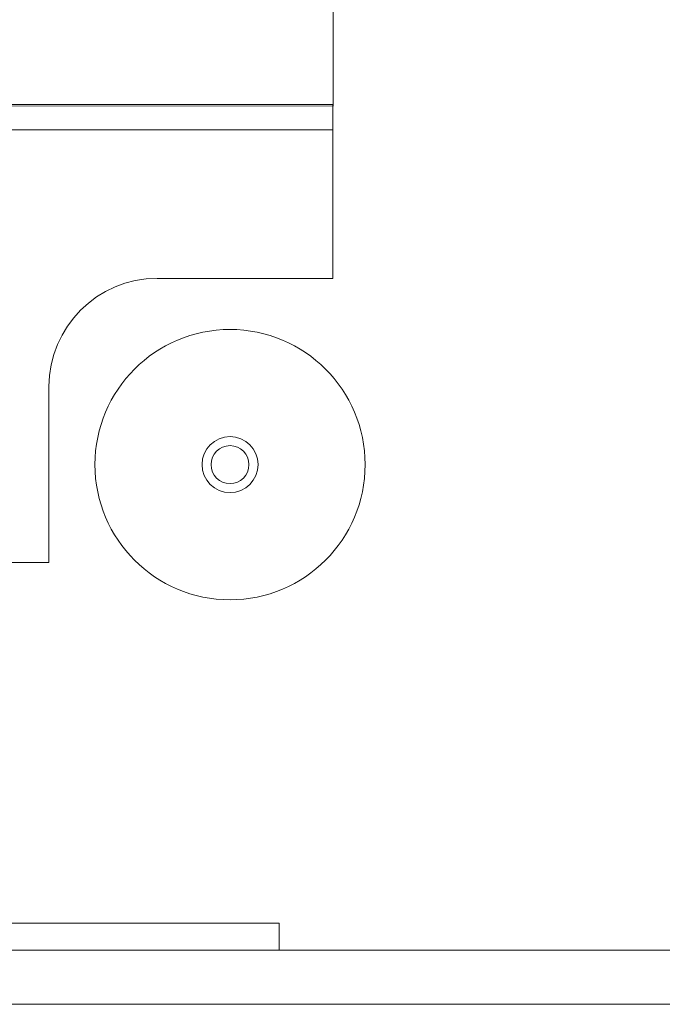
# Model space of a CAD drawing. Extents: x -750 to 58062, y -2404 to 18333.
# Tile 5 of 91: x 3338 to 5150, y 152 to 2928. Entities that reach past the tile are written whole.
import ezdxf

# ---------------------------------------------------------------- set-up
doc = ezdxf.new("R2010")
doc.units = 0
doc.header["$MEASUREMENT"] = 0
doc.layers.add('GREY SCALE', color=9, linetype='Continuous', lineweight=0, true_color=0x808080)
doc.layers.add('GREYSCALE', color=9, linetype='Continuous', lineweight=0, true_color=0x808080)

# ---------------------------------------------------------------- blocks, each defined once
blk = doc.blocks.new('FLOOR PLAN')
at = {"layer": 'GREYSCALE', "ltscale": 0.25}
for p, q in [((4221.9, 2683.5), (4221.9, 2991.8)), ((1338.3, 2687), (4221.9, 2683.5)), ((4221.5, 2688.7), (2932.3, 2688.7)), ((4221.5, 2617.1), (4221.5, 2688.7)), ((3002.3, 2617.1), (4221.5, 2617.1)), ((4069.5, 381), (1453.1, 381)), ((1453.1, 381), (4069.5, 381)), ((4069.5, 304.8), (4069.5, 381)), ((1453.1, 304.8), (4032.6, 304.8)), ((4032.6, 304.8), (1453.1, 304.8)), ((1453.1, 304.8), (4069.5, 304.8)), ((1453.1, 304.8), (4069.5, 304.8)), ((1453.1, 304.8), (11785.4, 304.8)), ((4032.6, 304.8), (4032.6, 304.8)), ((4032.6, 304.8), (8535.8, 304.8))]:
    blk.add_line(p, q, dxfattribs=at)
at = {"layer": 'GREYSCALE'}
for p, q in [((4221.5, 2617.1), (3002.3, 2617.1)), ((3002.3, 2617.1), (3916.7, 2617.1)), ((4221.5, 2198.4), (4221.5, 2617.1)), ((3725.8, 2198.4), (4221.5, 2198.4)), ((3421, 1397.9), (3421, 1893.6)), ((3421, 1743.5), (3421, 1570.7)), ((3421, 1570.7), (3421, 1397.9)), ((3002.3, 1397.9), (3421, 1397.9))]:
    blk.add_line(p, q, dxfattribs=at)
at = {"layer": 'GREYSCALE', "ltscale": 0.2}
blk.add_line((1605.5, 152.4), (11785.4, 152.4), dxfattribs=at)
at = {"layer": 'GREYSCALE'}
for radius in [380.9, 78.9, 53.5]:
    blk.add_circle((3931.4, 1673.6), radius, dxfattribs=at)
blk.add_arc((3725.8, 1893.6), 304.8, 90, 180, dxfattribs=at)

msp = doc.modelspace()

# ---------------------------------------------------------------- block references
at = {"layer": 'GREY SCALE', "ltscale": 5}
msp.add_blockref('FLOOR PLAN', (0, 0), dxfattribs=at)

doc.saveas('drawing.dxf')
